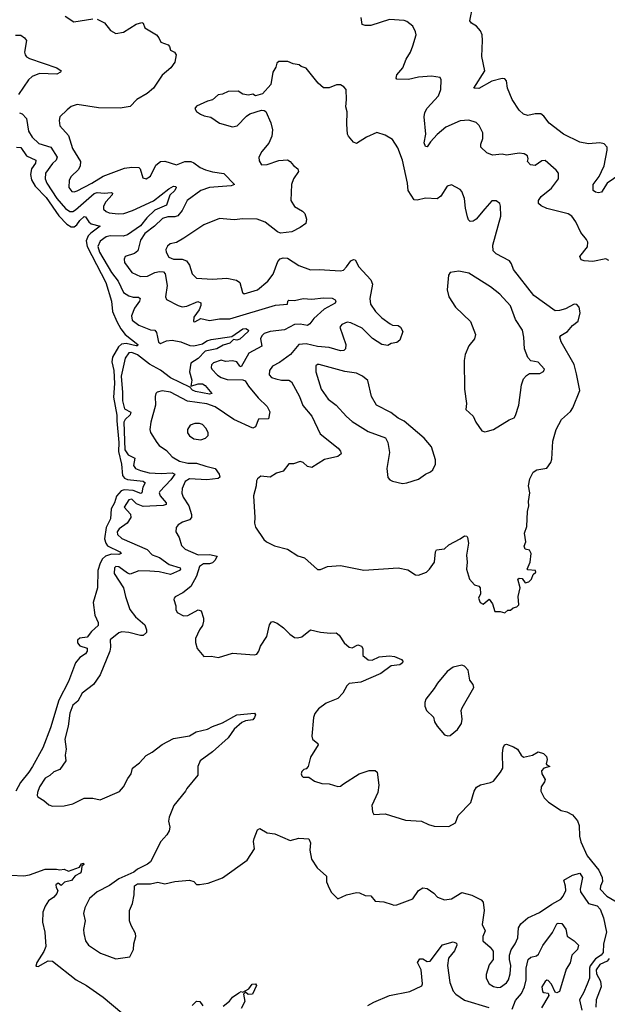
# Model space of a CAD drawing. Extents: x 2293878 to 2522763, y 823964 to 1006972.
# Tile 12 of 256: x 2318797 to 2322876, y 882445 to 889280. Entities that reach past the tile are written whole.
import ezdxf

# ---------------------------------------------------------------- set-up
doc = ezdxf.new("R2010")
doc.units = 0

msp = doc.modelspace()

# ---------------------------------------------------------------- linework, layer by layer
at = {"layer": '0CON20XD'}
for points in [[(2322963.8, 888205), (2322875.7, 888145), (2322835, 888082), (2322815, 888078), (2322795, 888082.5), (2322777.5, 888095), (2322777.2, 888135), (2322818.5, 888191.5), (2322835, 888225.6), (2322853.2, 888265), (2322875.6, 888375), (2322874.2, 888395), (2322855, 888419.2), (2322825, 888425.6), (2322745, 888417.7), (2322685, 888430.7), (2322572.9, 888485), (2322471.5, 888561.5), (2322435, 888609.4), (2322415, 888625.6), (2322375, 888627.5), (2322325, 888615.7), (2322293.4, 888623.4), (2322265, 888650.8), (2322215.6, 888725.6), (2322182.9, 888805), (2322175.7, 888855), (2322165, 888870), (2322145, 888871.1), (2322075, 888853.3), (2321985, 888803.1), (2321950, 888805), (2322026.2, 888925), (2322004.2, 889025), (2322010, 889135), (2322006.2, 889175), (2321995, 889202.5), (2321968.6, 889235), (2321933.8, 889255), (2321922.1, 889272.1), (2321941.5, 889375)], [(2319113.3, 889305), (2319172.5, 889265), (2319305, 889285.7)], [(2319335, 889284.2), (2319385, 889257.1), (2319428, 889205), (2319465, 889184), (2319516.8, 889193.2), (2319605, 889249.2), (2319645, 889261.2), (2319653.3, 889255), (2319665, 889223.3), (2319746.7, 889175), (2319763.3, 889155), (2319776.7, 889125), (2319827.5, 889105), (2319836.7, 889095), (2319845, 889067.5), (2319872.5, 889055), (2319882.5, 889035), (2319873.3, 888985), (2319846.2, 888945), (2319786, 888894), (2319725, 888805.7), (2319681.7, 888768.3), (2319610, 888725), (2319565, 888678), (2319495, 888666), (2319345, 888667.8), (2319195, 888691.9)], [(2322887.5, 887607.5), (2322865, 887620), (2322775, 887601.2), (2322715, 887605.8), (2322693.7, 887613.7), (2322686, 887635), (2322737.4, 887702.6), (2322740.8, 887735), (2322732, 887755), (2322691.9, 887801.9), (2322656.4, 887876.3), (2322629.6, 887915), (2322605, 887931.2), (2322455, 887969.4), (2322416.8, 887986.8), (2322399.4, 888005), (2322399.4, 888025), (2322416.7, 888053.3), (2322488.7, 888111.3), (2322536.7, 888175), (2322536.7, 888215), (2322521.2, 888235), (2322445, 888303.3), (2322420.5, 888299.5), (2322375, 888267.5), (2322341.7, 888271.7), (2322322.5, 888295), (2322327.5, 888315), (2322322.5, 888335), (2322299.3, 888349.3), (2322265, 888352.5), (2322175, 888339.2), (2322145, 888345.6), (2322079.7, 888340.3), (2322039.2, 888355), (2321998.6, 888395), (2321997.5, 888415), (2322011.4, 888455), (2322012.5, 888495), (2321986, 888545), (2321965.7, 888565.7), (2321915, 888582.5), (2321855, 888577.1), (2321755.8, 888534.2), (2321695, 888483.1), (2321648.3, 888431.7), (2321625, 888396.2), (2321615, 888400), (2321605.5, 888425), (2321615.4, 888485), (2321604.6, 888604.6), (2321608.5, 888635), (2321625.2, 888664.8), (2321705, 888751.2), (2321720.8, 888795), (2321723.6, 888863.6), (2321715, 888877.5), (2321655, 888888.8), (2321565, 888881.9), (2321495, 888864.5), (2321415, 888866.7), (2321410.8, 888875), (2321415, 888896.7), (2321455.6, 888945), (2321480, 889005), (2321510.8, 889055), (2321525, 889097.5), (2321548, 889175), (2321544, 889195), (2321525.5, 889235.5), (2321485, 889266.7), (2321465, 889273.5), (2321365, 889281.2), (2321235, 889240.5), (2321195, 889238.6), (2321175, 889246.7), (2321168.1, 889295)], [(2318767.7, 889172.3), (2318805, 889171.4), (2318830.8, 889155), (2318844.3, 889135), (2318830, 889055), (2318834.5, 889035), (2318845, 889021.9), (2318865, 889010.4), (2319055, 888946.4), (2319083.8, 888925), (2319081.2, 888915), (2319055, 888901.8), (2318935, 888905.3), (2318884.8, 888885.2), (2318857.4, 888862.6), (2318789.3, 888760.7)], [(2322165, 885162.5), (2322185, 885180), (2322205, 885180), (2322223, 885197), (2322247, 885203), (2322261.7, 885218.3), (2322257.5, 885275), (2322271.2, 885335), (2322253.9, 885396.1), (2322265, 885402.5), (2322285, 885400), (2322305, 885370), (2322331.7, 885378.3), (2322350, 885395), (2322361.7, 885428.3), (2322380, 885445), (2322377, 885457), (2322325, 885460), (2322320, 885465), (2322341.2, 885515), (2322348, 885575), (2322335, 885597.5), (2322305, 885603.3), (2322298.8, 885625), (2322310, 885655), (2322302, 885715), (2322317.7, 885762.3), (2322320.8, 885865), (2322332, 885905), (2322329.2, 885935), (2322337.5, 885995), (2322328, 886045), (2322337, 886093), (2322361.7, 886138.3), (2322386.1, 886153.9), (2322455, 886167.5), (2322483.3, 886205), (2322490.7, 886229.3), (2322498.1, 886355), (2322520, 886435), (2322558.8, 886505), (2322619.7, 886560.3), (2322637.5, 886585), (2322684.3, 886705), (2322662.6, 886822.6), (2322645.6, 886885.6), (2322554.6, 887044.6), (2322547.5, 887075), (2322553.3, 887086.7), (2322600, 887115), (2322635, 887156.7), (2322673.6, 887186.4), (2322688.6, 887245), (2322680, 887285), (2322665, 887303.3), (2322645, 887306), (2322585, 887272.5), (2322545, 887260), (2322515, 887258.8), (2322365, 887365.8), (2322224.2, 887545), (2322210, 887585), (2322196.2, 887605), (2322103.8, 887655), (2322084, 887675), (2322080.6, 887715), (2322137.8, 887915), (2322135.5, 887985), (2322129.4, 888005), (2322105, 888021.9), (2322075, 888022), (2322025, 887967.5), (2321965, 887894.2), (2321945, 887880.8), (2321925, 887878), (2321911.7, 887891.7), (2321905, 887912.5), (2321890.6, 887970.6), (2321885, 888037.5), (2321866.4, 888086.4), (2321855, 888100), (2321793.6, 888133.6), (2321765, 888124), (2321720, 888055), (2321695, 888036.2), (2321615, 888041.2), (2321555, 888026.2), (2321535, 888028.8), (2321492.9, 888095), (2321490, 888145), (2321454.3, 888305), (2321421.3, 888391.3), (2321385, 888448.8), (2321335, 888477.5), (2321275, 888496), (2321203.3, 888465), (2321135, 888420), (2321115, 888430), (2321080.3, 888470.3), (2321072.2, 888485), (2321067.5, 888555), (2321070.7, 888640.7), (2321060, 888675), (2321066.2, 888725), (2321063.3, 888795), (2321047.5, 888815), (2321025, 888826.7), (2320995, 888828.8), (2320945, 888808), (2320905, 888807.5), (2320868.3, 888838.3), (2320785, 888942.5), (2320750, 888955), (2320737, 888967), (2320695, 888973.3), (2320659.3, 888989.3), (2320595, 888990), (2320583, 888977), (2320575, 888950), (2320553.8, 888915), (2320540.7, 888829.3), (2320483.6, 888766.4), (2320435, 888752.5), (2320415, 888762.5), (2320385, 888756.7), (2320345, 888763.3), (2320313, 888783), (2320245, 888782.5), (2320205, 888762.5), (2320175, 888757.5), (2320135, 888722.5), (2320100, 888715), (2320025, 888680), (2320013, 888663), (2320023.6, 888643.6), (2320052.5, 888625), (2320076.4, 888613.6), (2320123.9, 888603.9), (2320185, 888562.5), (2320275, 888536.7), (2320307.3, 888542.7), (2320370.5, 888609.5), (2320393.9, 888626.1), (2320475, 888651.2), (2320495, 888650), (2320505, 888642.5), (2320541.4, 888565), (2320551.4, 888515), (2320547.9, 888472.1), (2320527.2, 888422.8), (2320478.8, 888365), (2320457.5, 888325), (2320459.3, 888299.3), (2320475, 888273.3), (2320515, 888274), (2320595, 888302.9), (2320655, 888308), (2320675, 888296.2), (2320697.9, 888267.9), (2320727.1, 888245), (2320732.5, 888225), (2320698.6, 888175), (2320684.4, 888135), (2320678.6, 888025), (2320705, 887984), (2320760.6, 887950.6), (2320775.5, 887935.5), (2320788.6, 887895), (2320783.8, 887865), (2320745, 887837.1), (2320685, 887807.5), (2320607.9, 887797.9), (2320587.4, 887807.4), (2320501.2, 887875), (2320445, 887895.7), (2320347, 887897), (2320285, 887890), (2320185, 887899.2), (2320075, 887855.8), (2319937.2, 887762.8), (2319885, 887734.3), (2319842.5, 887725), (2319822.7, 887707.3), (2319812.5, 887685), (2319813.1, 887665), (2319831.2, 887631.2), (2319865, 887618.5), (2319925, 887618.6), (2319953.8, 887605), (2319975.9, 887575.9), (2319993.3, 887515), (2320025, 887486.2), (2320135, 887479.3), (2320235, 887484.7), (2320302.1, 887472.1), (2320324.3, 887455), (2320343.3, 887385), (2320355, 887376.7), (2320448.8, 887405), (2320520, 887465), (2320555.6, 887514.4), (2320588.3, 887601.7), (2320605, 887619.2), (2320625, 887627.5), (2320655, 887624.2), (2320735, 887574.2), (2320815, 887542.5), (2320875, 887545.8), (2321024.1, 887535.9), (2321045, 887542), (2321064.6, 887565.4), (2321095, 887605.7), (2321115, 887615.8), (2321125, 887614), (2321151.4, 887565), (2321234.3, 887475), (2321247.1, 887445), (2321227.5, 887345), (2321233.1, 887305), (2321266.7, 887255), (2321310.1, 887210.1), (2321367.8, 887167.8), (2321385, 887160), (2321425, 887156.7), (2321440, 887145), (2321456.7, 887115), (2321436.2, 887055), (2321415, 887038.8), (2321375, 887032.5), (2321351.7, 887018.3), (2321310, 887025), (2321247, 887067), (2321175, 887137.9), (2321095, 887176.2), (2321069.3, 887180.7), (2321032.5, 887165), (2321018.6, 887145), (2321061.9, 887025), (2321059.2, 886995), (2321046.4, 886983.6), (2321025, 886981.5), (2320945, 887003.4), (2320865, 887010.8), (2320785, 887029.2), (2320735, 887024.4), (2320676, 886955), (2320600.2, 886899.8), (2320550.8, 886875), (2320532.2, 886845), (2320529.4, 886815), (2320545, 886797.1), (2320575, 886785.7), (2320615, 886777.1), (2320665, 886776.9), (2320684.2, 886765), (2320738.9, 886665), (2320761.7, 886601.7), (2320825, 886526.9), (2320882.7, 886405), (2321006.9, 886305), (2321024.2, 886285), (2321028.8, 886265), (2321005, 886248.1), (2320912.4, 886227.6), (2320825, 886172), (2320795, 886178), (2320765, 886206.2), (2320745, 886214), (2320697, 886197), (2320665, 886197.5), (2320625, 886146.2), (2320578.8, 886131.2), (2320535, 886103.8), (2320470, 886110), (2320447, 886093), (2320440.7, 886079.3), (2320438, 886045), (2320420, 885975), (2320429.2, 885825), (2320425.8, 885785), (2320435, 885756.7), (2320492.4, 885672.4), (2320510, 885655), (2320565, 885628), (2320655, 885603.3), (2320728.8, 885558.8), (2320775, 885543.8), (2320865, 885462.5), (2320885, 885462.5), (2320933, 885483), (2321025, 885491.2), (2321185, 885457.5), (2321425, 885475.6), (2321491.4, 885461.4), (2321545, 885426), (2321565, 885424), (2321620, 885445), (2321642, 885465), (2321676, 885515), (2321683.9, 885586.1), (2321690.7, 885599.3), (2321745, 885606.7), (2321776.4, 885633.6), (2321855, 885676.2), (2321885, 885696.2), (2321900, 885695), (2321906.4, 885686.4), (2321913.3, 885645), (2321898.3, 885561.7), (2321903.8, 885515), (2321898.8, 885465), (2321920, 885395), (2321955, 885356.7), (2321985, 885347.5), (2321992.5, 885335), (2321996.7, 885295), (2321982.5, 885265), (2321992.5, 885235), (2322015, 885222.5), (2322055, 885257.5), (2322080, 885225), (2322095, 885172.5), (2322131.7, 885171.7), (2322165, 885162.5)], [(2319195, 888691.9), (2319155, 888677.8), (2319125.8, 888655), (2319076, 888605), (2319071.2, 888581.2), (2319075, 888543.3), (2319136.9, 888475), (2319162.9, 888385), (2319218.2, 888295), (2319216.5, 888265), (2319205, 888240), (2319155, 888192), (2319140, 888165), (2319138.6, 888115), (2319158.3, 888088.3), (2319175, 888085.7), (2319195, 888092.2), (2319298.1, 888145), (2319375.4, 888194.6), (2319525, 888248.8), (2319575, 888256.4), (2319623, 888253), (2319634.3, 888244.3), (2319652.7, 888182.7), (2319675, 888176.2), (2319705, 888193.3), (2319741.1, 888268.9), (2319775, 888296.2), (2319805, 888297.7), (2319885, 888272.5), (2319944, 888296), (2319985, 888295.5), (2320005, 888287.1), (2320050, 888255), (2320087.9, 888237.9), (2320135, 888223.9), (2320215, 888213.1), (2320288, 888135), (2320264.4, 888125.6), (2320115, 888115.7), (2320055, 888094.7), (2319958.5, 888025), (2319923.8, 887955), (2319895, 887917.3), (2319875, 887911.1), (2319825, 887910.3), (2319789.4, 887900.6), (2319732.9, 887847.1), (2319664.7, 887795), (2319635, 887749.2), (2319617.5, 887675), (2319593.6, 887656.4), (2319530, 887635), (2319521.5, 887618.5), (2319525.5, 887595), (2319575, 887524.4), (2319635, 887498.2), (2319685, 887498.7), (2319735, 887524.2), (2319767.8, 887532.2), (2319795, 887528.5), (2319806, 887515), (2319820, 887435), (2319809.6, 887355), (2319816.4, 887336.4), (2319896.2, 887296.2), (2319925, 887287.7), (2319958, 887292), (2320034.3, 887324.3), (2320054.2, 887315), (2320054.4, 887295), (2320043.5, 887265), (2320005, 887213.8), (2320004.6, 887185), (2320012.8, 887182.8), (2320055, 887206.7), (2320115, 887191.8), (2320185, 887203.1), (2320255, 887202.9), (2320572.6, 887297.4), (2320655.8, 887304.2), (2320657.5, 887325), (2320665, 887332.5), (2320705, 887331.5), (2320765, 887343.4), (2320825, 887338.9), (2320905, 887348.8), (2320965, 887347.6), (2320987.9, 887335), (2320992.1, 887325), (2320987.6, 887312.4), (2320910, 887270), (2320839.5, 887205), (2320812.1, 887167.9), (2320795, 887157.3), (2320745, 887167.2), (2320705, 887163.3), (2320635, 887127.8), (2320535, 887115.8), (2320495, 887101.1), (2320477.9, 887085), (2320467.9, 887065), (2320477.2, 887012.8), (2320387.5, 886965), (2320335, 886870), (2320325, 886873.8), (2320304.7, 886904.7), (2320275, 886912.8), (2320225, 886907.3), (2320195, 886916), (2320142.5, 886897.5), (2320127.5, 886885), (2320125.6, 886865), (2320131.5, 886855), (2320171.2, 886811.2), (2320195, 886795.9), (2320237.8, 886782.2), (2320345, 886779.5), (2320362.1, 886772.1), (2320384.5, 886735), (2320453.1, 886655), (2320514.4, 886595), (2320532.9, 886557.1), (2320525, 886510), (2320455, 886506.2), (2320435, 886453.8), (2320415, 886443.5), (2320283.8, 886503.8), (2320153, 886593), (2320095, 886612.2), (2319961.7, 886631.7), (2319845, 886694.6), (2319785, 886704.4), (2319751.2, 886695), (2319742, 886685), (2319738, 886665), (2319738.8, 886605), (2319707.1, 886485), (2319700.9, 886435), (2319705.6, 886415), (2319748.6, 886345), (2319764.6, 886324.6), (2319815, 886290), (2319855.7, 886245.8), (2319905.2, 886215.2), (2319965, 886201.2), (2320025, 886202.2), (2320089.2, 886180.8), (2320155, 886163.1), (2320181.5, 886125), (2320187.1, 886105), (2320175, 886093.8), (2320095, 886085.2), (2319975, 886092.5), (2319945.6, 886074.4), (2319924.6, 886025), (2319922.2, 885992.2), (2319931.5, 885965), (2319970.8, 885905), (2319990.5, 885845), (2319990.3, 885825), (2319975, 885808.7), (2319927.9, 885792.1), (2319896.8, 885773.2), (2319882.5, 885755), (2319880, 885725), (2319904.3, 885684.3), (2319920.7, 885630.7), (2319945.8, 885605), (2320035, 885564), (2320115, 885567.1), (2320166.7, 885555), (2320151.1, 885525), (2320135, 885510), (2320115, 885501.8), (2320072.7, 885502.7), (2320045.6, 885485), (2320023.3, 885416.7), (2319984.5, 885345.5), (2319930, 885300), (2319875.9, 885274.1), (2319868.8, 885265), (2319866.2, 885255), (2319880.8, 885210.8), (2319881.2, 885185), (2319891.2, 885165), (2319935, 885142.5), (2319965, 885142.9), (2320035, 885182), (2320056, 885175), (2320071.9, 885125), (2320071.9, 885105), (2320065.6, 885075), (2320044.5, 885045), (2320017.8, 884985), (2320017, 884957), (2320029.4, 884915), (2320075, 884860), (2320125, 884862), (2320177.3, 884852.7), (2320275, 884881.2), (2320425, 884870), (2320444.2, 884875.8), (2320457.5, 884895), (2320469.4, 884930.6), (2320511.7, 884998.3), (2320530.9, 885079.1), (2320545, 885100), (2320555, 885101.2), (2320585, 885090), (2320629.1, 885059.1), (2320673.2, 885013.2), (2320705, 884992), (2320725, 884988.8), (2320755, 884996.2), (2320816.1, 885043.9), (2320885, 885027.5), (2320955, 885020), (2320993, 885023), (2321015, 885007.5), (2321050, 884955), (2321085, 884923.3), (2321105, 884920), (2321145, 884940), (2321170.8, 884930.8), (2321180, 884915), (2321180, 884865), (2321215, 884835.8), (2321244.2, 884834.2), (2321293.4, 884856.6), (2321365, 884863.3), (2321398.3, 884858.3), (2321448.3, 884838.3), (2321456.1, 884826.1), (2321453.8, 884815), (2321435, 884801.4), (2321375, 884794.2), (2321305, 884740.8), (2321165, 884680.7), (2321085, 884671.1), (2321067.1, 884655), (2321040, 884605), (2321005, 884567.5), (2320925, 884536.2), (2320872, 884495), (2320846.8, 884463.2), (2320835.6, 884435), (2320823.8, 884305), (2320830, 884285), (2320867.5, 884255), (2320870, 884245), (2320815, 884160), (2320800, 884095), (2320785, 884080), (2320770, 884075), (2320755, 884060), (2320750, 884045), (2320755, 884030), (2320765, 884022.5), (2320805, 884022.5), (2320843.9, 883993.9), (2320895, 883976.7), (2320946.1, 883976.1), (2321005, 883956.2), (2321025, 883960), (2321045, 883974), (2321153.3, 884045), (2321222.4, 884067.6), (2321265, 884067.5), (2321278, 884055), (2321290, 883965), (2321284, 883915), (2321241.4, 883825), (2321245, 883780), (2321255, 883763.3), (2321335, 883766), (2321475, 883722.5), (2321585, 883715.8), (2321635, 883692.5), (2321675, 883682), (2321775, 883680), (2321822.5, 883705), (2321841.2, 883755), (2321929.2, 883845), (2321951.5, 883925), (2321968.8, 883951.2), (2321995, 883968.9), (2322065, 883984.4), (2322085, 883994.2), (2322135.5, 884055), (2322151.1, 884085), (2322148.5, 884185), (2322153.5, 884225), (2322162.5, 884245), (2322175, 884249.4), (2322225, 884231.5), (2322252.9, 884215), (2322277.1, 884175), (2322295, 884160.6), (2322357.5, 884175), (2322395, 884198), (2322433.8, 884185), (2322454.3, 884165), (2322459.2, 884145), (2322450.8, 884115), (2322455, 884106.7), (2322477.5, 884095), (2322435, 884083.3), (2322419.6, 884065), (2322421.8, 884045), (2322444.3, 884005), (2322440.6, 883989.4), (2322416.8, 883953.2), (2322414.4, 883924.4), (2322437.7, 883877.7), (2322468.3, 883848.3), (2322555, 883789.2), (2322595, 883780), (2322635, 883759.1), (2322668.1, 883718.1), (2322680.3, 883685), (2322681.9, 883611.9), (2322692.1, 883572.1), (2322735.8, 883475), (2322816.3, 883376.3), (2322840.9, 883325), (2322842.9, 883297.1), (2322827.5, 883265), (2322826.7, 883245), (2322873.3, 883195), (2322955, 883147.5)], [(2318795, 888632.5), (2318815, 888627.1), (2318844.7, 888594.7), (2318858.8, 888505), (2318884.8, 888464.8), (2318930, 888420), (2319013.5, 888395), (2319056.2, 888325), (2319050.5, 888305), (2319025, 888281.2), (2318976.8, 888215), (2318973.3, 888175), (2318986.5, 888145), (2319055, 888039), (2319115, 887968.2), (2319145, 887948.4), (2319165, 887949.2), (2319185, 887959.7), (2319315, 888073.8), (2319335, 888080.7), (2319385, 888075.2), (2319431.3, 888081.3), (2319441.4, 888075), (2319438.5, 888065), (2319395, 888014.4), (2319378.5, 887985), (2319378.6, 887965), (2319397.6, 887947.6), (2319419.1, 887939.1), (2319481.5, 887931.5), (2319519.2, 887935), (2319580.9, 887955), (2319725, 888023.4), (2319833.2, 888106.8), (2319864.4, 888124.4), (2319881.7, 888121.7), (2319884.2, 888115), (2319873.1, 888095), (2319839.3, 888060.7), (2319815, 887991.4), (2319735, 887956.8), (2319679.5, 887905), (2319635, 887849.9), (2319545, 887786.4), (2319515, 887777.6), (2319425, 887779.2), (2319396.4, 887773.6), (2319355, 887742.5), (2319339.5, 887705), (2319350.6, 887665), (2319433.9, 887525), (2319479.6, 887465), (2319518.7, 887385), (2319555, 887362.8), (2319585, 887354.1), (2319622.7, 887352.7), (2319634.2, 887345), (2319628.5, 887325), (2319595, 887276.9), (2319572.5, 887225), (2319578.8, 887195), (2319625, 887158.8), (2319705, 887128), (2319735, 887123.8), (2319747.8, 887107.8), (2319753.4, 887076.6), (2319761.5, 887041.5), (2319775, 887031.4), (2319815, 887050.5), (2319855, 887056.1), (2319915, 887044.7), (2319977.3, 887017.3), (2320005, 887015.1), (2320065, 887030), (2320095, 887049.7), (2320125, 887059.5), (2320269.8, 887080.2), (2320345, 887133.9), (2320365.8, 887135.8), (2320384.2, 887125), (2320382.9, 887115), (2320325, 887061.1), (2320305, 887055.9), (2320281.1, 887058.9), (2320255, 887033.5), (2320208.9, 887021.1), (2320166.4, 886995), (2320085, 886979.3), (2320035, 886927), (2319985.4, 886895), (2319976.5, 886835), (2319991.9, 886778.1), (2319985.7, 886735.7), (2320035, 886751.7), (2320065, 886752.5), (2320085, 886740.3), (2320131.2, 886685), (2320115, 886680.8), (2320018, 886698), (2319997.5, 886707.5), (2319979.1, 886729.1), (2319844.1, 886794.1), (2319775, 886847.5), (2319697.7, 886887.7), (2319615, 886954), (2319575, 886968.4), (2319555, 886967.2), (2319528.7, 886931.3), (2319501.1, 886805), (2319511.4, 886691.4), (2319510.2, 886635), (2319525, 886577.9), (2319568.8, 886555), (2319564, 886536), (2319529.3, 886505), (2319521, 886485), (2319526.5, 886295), (2319549.1, 886259.1), (2319597, 886237), (2319586.9, 886185), (2319601.9, 886165), (2319635, 886149.4), (2319696.2, 886135), (2319778.5, 886128.5), (2319855, 886133.1), (2319873.1, 886125), (2319847.1, 886085), (2319769.1, 886005), (2319765.5, 885995), (2319772.5, 885975), (2319813.5, 885925), (2319814.2, 885915), (2319792.9, 885907.1), (2319655, 885900.8), (2319608.8, 885918.8), (2319575, 885950.8), (2319555, 885947.7), (2319521.5, 885895), (2319567.2, 885847.2), (2319569.5, 885825), (2319542.7, 885785), (2319487.3, 885745), (2319474.2, 885725), (2319476.8, 885705), (2319505, 885678.5), (2319681.2, 885601.2), (2319715.7, 885565), (2319766.8, 885546.8), (2319835, 885496.8), (2319912, 885475), (2319914.3, 885465), (2319905.6, 885455), (2319845, 885429.1), (2319765, 885446.7), (2319701, 885451), (2319625, 885453.6), (2319565, 885430.5), (2319545, 885437.1), (2319485, 885482.2), (2319465, 885484.3), (2319455, 885473.8), (2319452.5, 885435), (2319518.1, 885335), (2319530.6, 885275), (2319560.9, 885185), (2319601.9, 885135), (2319665, 885078.9), (2319678.1, 885045), (2319677.8, 885025), (2319655, 885005.8), (2319635, 885004.2), (2319555, 885026.4), (2319505, 885031.2), (2319485, 885024.5), (2319424.3, 884975), (2319426.9, 884925), (2319421.9, 884895), (2319355, 884732.5), (2319310, 884665), (2319231.2, 884605), (2319200.3, 884549.7), (2319165, 884522), (2319144.6, 884465), (2319134.4, 884374.4), (2319110, 884285), (2319118.8, 884215), (2319113.3, 884175), (2319116.2, 884135), (2319076.2, 884075), (2319035, 884058.8), (2319006.6, 884033.4), (2318974, 884015), (2318934.3, 883955), (2318920.8, 883915), (2318918.8, 883895), (2318924.1, 883884.1), (2318965, 883860), (2318999.3, 883829.3), (2319025, 883820), (2319105, 883823.3), (2319165, 883836.7), (2319245, 883876.2), (2319305, 883876.7), (2319355, 883863.8), (2319489.1, 883920.9), (2319518.6, 883955), (2319547.2, 884012.8), (2319570.6, 884045), (2319580, 884085), (2319628.9, 884121.1), (2319675, 884172), (2319715.6, 884194.4), (2319785, 884248.8), (2319865, 884288.8), (2319975, 884308), (2320022.5, 884335), (2320101.2, 884355), (2320135, 884374.2), (2320205, 884399.4), (2320305, 884454.3), (2320426.1, 884466.1), (2320433.3, 884455), (2320428, 884435), (2320415, 884419.2), (2320365, 884413.1), (2320339.3, 884400.7), (2320286.1, 884353.9), (2320244.3, 884295), (2320135, 884198.1), (2320050, 884135), (2320034, 884095), (2320033.8, 884035), (2319956.2, 883943.8), (2319948.8, 883925), (2319868.1, 883825), (2319834.1, 883744.1), (2319830.8, 883715), (2319840, 883675), (2319835, 883650), (2319818.3, 883621.7), (2319776.7, 883575), (2319705.8, 883434.2)], [(2318774.6, 888394.6), (2318805, 888392.1), (2318845.3, 888335.3), (2318908, 888305), (2318907.5, 888285), (2318878.4, 888245), (2318872.7, 888205), (2318878.6, 888168.6), (2318904.1, 888124.1), (2318981.9, 888045), (2319068.8, 887918.8), (2319125, 887860.3), (2319155, 887843.1), (2319175, 887843.1), (2319194.2, 887855.8), (2319215.4, 887885)], [(2319215.4, 887885), (2319245, 887913.5), (2319255, 887910.5), (2319277.1, 887877.1), (2319293.5, 887863.5), (2319355.7, 887845.7), (2319290.9, 887799.1), (2319271.6, 887778.4), (2319259.1, 887745), (2319264.4, 887705), (2319395.2, 887455), (2319434.6, 887325), (2319440.6, 887255), (2319470.9, 887185), (2319498.6, 887135), (2319530.3, 887095), (2319617.5, 887025), (2319614.1, 887015.9), (2319605, 887015.6), (2319535, 887031), (2319503.3, 887026.7), (2319481.8, 887008.2), (2319442.3, 886937.7), (2319436.6, 886905), (2319449.4, 886845), (2319455.8, 886755), (2319448.4, 886658.4), (2319472.5, 886535), (2319471, 886495), (2319485.6, 886345), (2319482.3, 886282.3), (2319504.8, 886195), (2319509.8, 886115), (2319525, 886096.4), (2319545, 886088.4), (2319655.2, 886075.2), (2319669.1, 886065), (2319651.7, 886035), (2319644.2, 885995.8), (2319638.6, 885991.4), (2319585, 886012.3), (2319522.9, 886017.1), (2319501.4, 886008.6), (2319468.2, 885971.8), (2319454.5, 885925), (2319432.7, 885885), (2319427.4, 885815), (2319397.2, 885755), (2319386.2, 885676.2), (2319394, 885645), (2319407.1, 885627.1), (2319493.1, 885585), (2319500.8, 885575), (2319485, 885567.9), (2319435, 885569.6), (2319393.7, 885556.3), (2319371.8, 885538.2), (2319356.2, 885506.2), (2319338.6, 885455), (2319336.2, 885335), (2319307.5, 885235), (2319319.4, 885145), (2319342.1, 885095), (2319342.5, 885075), (2319295, 885033.3), (2319265, 884993.8), (2319215, 884985.4), (2319198.3, 884971.7), (2319197.9, 884955), (2319215, 884933.8), (2319265, 884916.7), (2319265.5, 884895), (2319255, 884878.1), (2319215, 884852.5), (2319185.4, 884814.6), (2319135.2, 884685), (2319068, 884555), (2319011.9, 884365), (2318958.6, 884225), (2318885.7, 884095), (2318861.4, 884055), (2318802.4, 883985), (2318771, 883925)], [(2322025, 886419.2), (2322045, 886422.5), (2322085, 886435.7), (2322195, 886502.5), (2322228.8, 886515), (2322238.8, 886531.2), (2322260.6, 886605), (2322280, 886745), (2322295, 886786), (2322315, 886810.8), (2322335, 886824), (2322406.4, 886823.6), (2322433, 886837), (2322440, 886855), (2322395, 886903.3), (2322345, 886911.2), (2322325, 886933.8), (2322301.5, 886995), (2322296.8, 887075), (2322286.2, 887125), (2322238.9, 887198.9), (2322205, 887294.2), (2322129.4, 887375), (2322065, 887426.5), (2321915, 887520), (2321845, 887534.2), (2321786.1, 887523.9), (2321773.6, 887506.4), (2321763.3, 887405), (2321776, 887355), (2321821.2, 887285), (2321925.6, 887185), (2321960.4, 887095), (2321954.5, 887065), (2321914.3, 887015), (2321890, 886955), (2321882.5, 886915), (2321884.2, 886715.8), (2321899.2, 886615), (2321893.3, 886575), (2321945, 886526.7), (2321964.2, 886485), (2322005, 886426), (2322025, 886419.2)], [(2321455, 886060.6), (2321485, 886064.3), (2321565, 886090), (2321615, 886126), (2321649.2, 886140.8), (2321664.1, 886155.9), (2321683.8, 886195), (2321684.2, 886225), (2321655.8, 886315), (2321604, 886375), (2321465, 886494), (2321425, 886513.8), (2321373.2, 886553.2), (2321274.5, 886604.5), (2321240, 886665), (2321214.1, 886774.1), (2321176.7, 886805), (2321133.8, 886825), (2321055, 886837.1), (2320875, 886885.6), (2320863.6, 886886.4), (2320852.5, 886877.5), (2320853.3, 886835), (2320890.5, 886715), (2320938.9, 886645), (2320994.3, 886605), (2321065, 886524.3), (2321105, 886490), (2321215, 886420.8), (2321336.9, 886376.9), (2321352.5, 886345), (2321363.1, 886275), (2321345.7, 886165), (2321352.5, 886102.5), (2321366.7, 886085), (2321385.8, 886075.8), (2321455, 886060.6)], [(2320055, 886363.1), (2320085.7, 886374.3), (2320105.9, 886394.1), (2320106, 886415), (2320089.4, 886445), (2320065, 886469.4), (2320045, 886477.8), (2320012.6, 886477.4), (2319981.2, 886465), (2319960.8, 886435), (2319963, 886413), (2319975, 886390), (2320005, 886370), (2320055, 886363.1)], [(2321768.3, 884308.3), (2321785, 884311.2), (2321835, 884351.2), (2321863.8, 884395), (2321868.8, 884425), (2321862, 884485), (2321867.7, 884502.3), (2321950, 884645), (2321945.8, 884665.8), (2321921.2, 884695), (2321910, 884765), (2321885, 884792.5), (2321865, 884800), (2321805, 884786.2), (2321764.1, 884755.9), (2321696.2, 884675), (2321674.1, 884635.9), (2321616.4, 884563.6), (2321609.3, 884540.7), (2321610, 884515), (2321620, 884485), (2321668.3, 884438.3), (2321676.2, 884405), (2321693.8, 884375), (2321745.9, 884315.9), (2321768.3, 884308.3)], [(2319705.8, 883434.2), (2319685, 883416.7), (2319615, 883382.5), (2319588.3, 883361.7), (2319485, 883316.7), (2319421.2, 883268.8), (2319334.6, 883225.4), (2319280.6, 883179.4), (2319249.1, 883115), (2319238.9, 883075), (2319252, 883025), (2319240.8, 882965), (2319241.9, 882935), (2319254, 882885), (2319273.8, 882855), (2319358.7, 882798.7), (2319465, 882760), (2319562.5, 882775), (2319586.7, 882825), (2319588.8, 882865), (2319603.8, 882915), (2319601.2, 882935), (2319570.9, 882990.9), (2319560, 883025), (2319560, 883095), (2319580, 883145), (2319592.5, 883205), (2319593, 883267), (2319615, 883280), (2319705, 883280), (2319755, 883292.5), (2319805, 883280), (2319873.6, 883296.4), (2319975, 883306.7), (2320005, 883297.5), (2320025, 883276.7), (2320045, 883276.7), (2320105, 883286.7), (2320205, 883323.3), (2320376.7, 883445), (2320425.9, 883524.1), (2320420, 883575), (2320423.8, 883595), (2320446.7, 883655), (2320465, 883666.2), (2320515, 883634.4), (2320568.9, 883628.9), (2320675, 883581.2), (2320735, 883597.1), (2320805, 883593.3), (2320815.9, 883565.9), (2320810, 883515), (2320822.3, 883452.3), (2320862.3, 883392.3), (2320926.7, 883335), (2320927.5, 883295), (2320945, 883250), (2320960.7, 883220.7), (2321005, 883177.5), (2321065, 883203.8), (2321135, 883220), (2321155, 883218.8), (2321195, 883200), (2321235, 883197.5), (2321265, 883160), (2321325, 883156.7), (2321381.7, 883138.3), (2321395, 883133.3), (2321415, 883136.2), (2321525, 883176.2), (2321564.5, 883235.5), (2321595.8, 883254.2), (2321625, 883247.5), (2321671.2, 883215), (2321697.7, 883187.7), (2321745, 883170), (2321795, 883177.1), (2321865, 883221.8), (2321935, 883202.6), (2322000.2, 883170.2), (2322013.8, 883153.8), (2322021.9, 883095), (2322007.9, 882997.9), (2322027.5, 882955), (2322012, 882915), (2322011.2, 882885), (2322061.7, 882841.7), (2322083.3, 882813.3), (2322082.5, 882755), (2322055, 882717.5), (2322035, 882652.5), (2322034.4, 882625), (2322055, 882586.2), (2322085, 882569.2), (2322115, 882562), (2322135, 882564), (2322175, 882594.3), (2322190, 882615), (2322201.8, 882655), (2322207.1, 882712.9), (2322196.9, 882755), (2322197.4, 882785), (2322207.4, 882822.6), (2322236.1, 882863.9), (2322255.2, 882905), (2322260.4, 882975), (2322275, 883002.6), (2322325, 883045.3), (2322405, 883082.2), (2322489.8, 883140.2), (2322553.9, 883175), (2322570.3, 883195), (2322588.1, 883235), (2322586.6, 883265), (2322574.3, 883305.7), (2322635, 883340), (2322685, 883355.8), (2322704.2, 883325), (2322687.3, 883245), (2322689.3, 883225), (2322744.8, 883144.8), (2322805, 883128.9), (2322827.4, 883105), (2322850, 883045), (2322870.5, 882945), (2322848.4, 882865), (2322846.3, 882803.7), (2322833.4, 882785), (2322795, 882761.3), (2322757.8, 882712.2), (2322752.3, 882695), (2322752.5, 882625), (2322735, 882584.4), (2322710.8, 882525), (2322682.1, 882475), (2322698.4, 882405)], [(2318735, 883340), (2318825, 883335.8), (2318865.8, 883344.2), (2318975, 883383.8), (2319053, 883383), (2319075, 883377.5), (2319105, 883382.5), (2319135, 883370), (2319212.5, 883397.5), (2319225, 883420), (2319240, 883425), (2319242.5, 883415), (2319227.5, 883402.5), (2319223.8, 883365), (2319216.2, 883355), (2319182.9, 883337.1), (2319156, 883305), (2319108.3, 883291.7), (2319085, 883270), (2319065, 883286.7), (2319047.5, 883275), (2319050, 883255), (2319062.5, 883235), (2319055, 883213.3), (2319035, 883188.8), (2318997.7, 883162.3), (2318973.8, 883125), (2318958, 883085), (2318955.8, 883015), (2318970.8, 882945), (2318978.1, 882845), (2318965, 882810.8), (2318915.8, 882735), (2318908.3, 882708.3), (2318925, 882708), (2318995, 882745.6), (2319025, 882743.8), (2319190, 882615), (2319260, 882575), (2319376, 882495), (2319505.4, 882385.4)], [(2322215, 882410.8), (2322239.5, 882470.5), (2322280.2, 882519.8), (2322301, 882565), (2322312.1, 882615), (2322313.1, 882695), (2322325.7, 882755), (2322345, 882771.4), (2322385, 882781.4), (2322398.3, 882791.7), (2322427.7, 882852.3), (2322495.8, 882944.2), (2322525, 883002.5), (2322535, 883007.5), (2322560, 883005), (2322587, 882967), (2322597.5, 882917.5), (2322645, 882886), (2322676.2, 882855), (2322670, 882825), (2322629.5, 882785), (2322617.6, 882732.4), (2322590.4, 882689.6), (2322545, 882534.2), (2322525, 882524.3), (2322515, 882530), (2322489.2, 882585), (2322465, 882609.6), (2322455, 882611.1), (2322445, 882601.8), (2322421.2, 882565), (2322425, 882534.3), (2322435, 882525.6), (2322465, 882521.2), (2322468.9, 882505), (2322419.6, 882420.4)], [(2321214.5, 882435.5), (2321255, 882458.9), (2321365, 882505.8), (2321505, 882534.1), (2321587.3, 882572.7), (2321592.8, 882587.2), (2321583.2, 882683.2), (2321558.6, 882735), (2321575, 882761.2), (2321595, 882761.2), (2321625, 882742.5), (2321645.9, 882744.1), (2321731.9, 882858.1), (2321805, 882877.5), (2321830, 882870), (2321832.5, 882855), (2321814.5, 882815), (2321774.5, 882765), (2321766.9, 882715), (2321782.1, 882595), (2321806.7, 882536.7), (2321824.3, 882515), (2321884.2, 882474.2), (2322053.3, 882423.3)], [(2322888.2, 882761.8), (2322875, 882745.2), (2322825, 882720.2), (2322798.9, 882685), (2322802, 882655), (2322828.5, 882605), (2322833, 882565), (2322798.6, 882475), (2322795.6, 882425)], [(2320208.8, 882431.2), (2320253.9, 882466.1), (2320275, 882493.8), (2320317.5, 882525), (2320335, 882532.5), (2320345, 882530), (2320387, 882553), (2320410, 882585), (2320435, 882586.7), (2320440, 882575), (2320412.5, 882515), (2320383.6, 882513.6), (2320365, 882530), (2320350, 882515), (2320358.8, 882465), (2320334.2, 882415)], [(2319993.9, 882436.1), (2320025, 882467.5), (2320046.7, 882465), (2320068.8, 882435)]]:
    msp.add_lwpolyline(points, dxfattribs=at)

doc.saveas('drawing.dxf')
